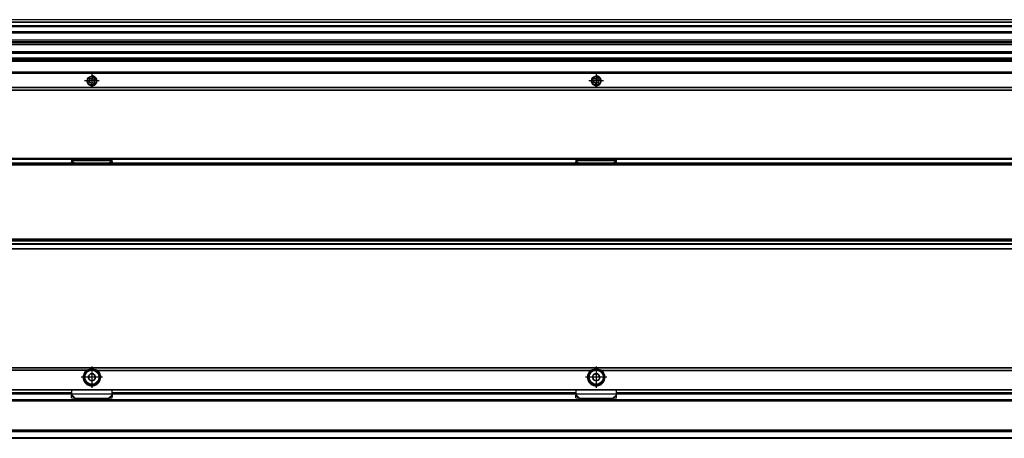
# Model space of a CAD drawing. Header units: millimetres. Extents: x -418 to 2050, y -784 to 1107.
# Tile 41 of 61: x 1301 to 1691, y -51 to 115. Entities that reach past the tile are written whole.
import ezdxf

# ---------------------------------------------------------------- set-up
doc = ezdxf.new("R2010")
doc.units = ezdxf.units.MM
doc.linetypes.add('DOT_CENTER', pattern=[14, 12, -1, 0, -1])
doc.layers.add('1', color=7, linetype='Continuous')

# ---------------------------------------------------------------- blocks, each defined once
blk = doc.blocks.new('SOPORTE_SV2__24', base_point=(552.1, 87.35))
at = {"color": 7, "linetype": 'Continuous'}
for p, q in [((1982.1, 99.49), (645.1, 99.49)), ((1997.1, 94.35), (552.1, 94.35)), ((1328.71, 91.07), (1328.53, 90.88)), ((1328.62, 91.57), (1328.75, 91.35)), ((1328.7, 90.49), (1328.96, 90.48)), ((1329.14, 91.85), (1328.88, 91.91)), ((1329.18, 90.32), (1329.25, 90.06)), ((1329.52, 92.18), (1329.39, 91.96)), ((1329.68, 90.01), (1329.81, 90.24)), ((1330.02, 91.88), (1329.95, 92.13)), ((1330.07, 90.34), (1330.32, 90.28)), ((1330.5, 91.71), (1330.24, 91.71)), ((1330.58, 90.62), (1330.45, 90.85)), ((1330.49, 91.13), (1330.67, 91.31)), ((1528.71, 91.07), (1528.53, 90.88)), ((1528.62, 91.57), (1528.75, 91.35)), ((1528.7, 90.49), (1528.96, 90.48)), ((1529.14, 91.85), (1528.88, 91.91)), ((1529.18, 90.32), (1529.25, 90.06)), ((1529.52, 92.18), (1529.39, 91.96)), ((1529.68, 90.01), (1529.81, 90.24)), ((1530.02, 91.88), (1529.95, 92.13)), ((1530.07, 90.34), (1530.32, 90.28)), ((1530.5, 91.71), (1530.24, 91.71)), ((1530.58, 90.62), (1530.45, 90.85)), ((1530.49, 91.13), (1530.67, 91.31)), ((1997.1, 87.35), (552.1, 87.35))]:
    blk.add_line(p, q, dxfattribs=at)
at = {"color": 3, "linetype": 'Continuous'}
for p, q in [((1982.1, 99.47), (645.1, 99.47)), ((1982.1, 98.88), (645.1, 98.88)), ((1982.1, 98.7), (645.1, 98.7)), ((1997.1, 94.55), (552.1, 94.55)), ((552.1, 94.15), (1997.1, 94.15)), ((1997.1, 88.43), (552.1, 88.43)), ((1997.1, 88.29), (552.1, 88.29)), ((552.1, 87.41), (1997.1, 87.41))]:
    blk.add_line(p, q, dxfattribs=at)
at = {"color": 7, "linetype": 'Continuous'}
for centre, radius in [((1329.6, 91.1), 1.9), ((1329.6, 91.1), 1.65), ((1529.6, 91.1), 1.9), ((1529.6, 91.1), 1.65)]:
    blk.add_circle(centre, radius, dxfattribs=at)
for centre, start, end in [((1328.7, 90.72), 136.1284, 269.4344), ((1328.82, 91.69), 76.5421, 209.4344), ((1328.55, 91.23), 316.1284, 29.4344), ((1328.96, 90.25), 16.1294, 89.4344), ((1329.19, 92.08), 256.5421, 329.8481), ((1329.48, 90.13), 196.1294, 329.4344), ((1329.72, 92.07), 16.1284, 149.8481), ((1330.01, 90.12), 76.1284, 149.4344), ((1330.24, 91.94), 196.1284, 269.4344), ((1330.38, 90.51), 256.1284, 29.4344), ((1330.65, 90.96), 136.1284, 209.4344), ((1330.5, 91.48), 316.1284, 89.4344), ((1528.7, 90.72), 136.1284, 269.4344), ((1528.82, 91.69), 76.5421, 209.4344), ((1528.55, 91.23), 316.1284, 29.4344), ((1528.96, 90.25), 16.1294, 89.4344), ((1529.19, 92.08), 256.5421, 329.8481), ((1529.48, 90.13), 196.1294, 329.4344), ((1529.72, 92.07), 16.1284, 149.8481), ((1530.01, 90.12), 76.1284, 149.4344), ((1530.24, 91.94), 196.1284, 269.4344), ((1530.38, 90.51), 256.1284, 29.4344), ((1530.65, 90.96), 136.1284, 209.4344), ((1530.5, 91.48), 316.1284, 89.4344)]:
    blk.add_arc(centre, 0.233, start, end, dxfattribs=at)
at = {"layer": '1', "color": 2, "linetype": 'DOT_CENTER'}
for p, q in [((1329.6, 94), (1329.6, 88.2)), ((1529.6, 94), (1529.6, 88.2)), ((1332.5, 91.1), (1326.7, 91.1)), ((1532.5, 91.1), (1526.7, 91.1))]:
    blk.add_line(p, q, dxfattribs=at)
at = {"layer": '1', "color": 30, "linetype": 'Continuous'}
for centre in [(1329.6, 91.1), (1529.6, 91.1)]:
    blk.add_arc(centre, 2, 175, 95, dxfattribs=at)
blk = doc.blocks.new('REGLA_SV2-1340__25', base_point=(555.1, 97.35))
at = {"color": 7, "linetype": 'Continuous'}
for p, q in [((1994.1, 115.35), (645.1, 115.35)), ((645.1, 112.81), (1994.1, 112.81)), ((1994.1, 110.38), (645.1, 110.38)), ((645.1, 107.3), (1991.1, 107.3)), ((645.1, 106.64), (1991.1, 106.64)), ((1991.1, 106.35), (645.1, 106.35)), ((1991.1, 106.06), (645.1, 106.06)), ((1991.1, 105.4), (645.1, 105.4)), ((645.1, 102.31), (1994.1, 102.31)), ((1994.1, 99.89), (645.1, 99.89))]:
    blk.add_line(p, q, dxfattribs=at)
at = {"color": 3, "linetype": 'Continuous'}
for p, q in [((1994.1, 115.25), (645.1, 115.25)), ((645.1, 114.53), (1994.1, 114.53)), ((645.1, 114.34), (1994.1, 114.34)), ((645.1, 113.09), (1994.1, 113.09)), ((645.1, 112.61), (1994.1, 112.61)), ((1994.1, 110.58), (645.1, 110.58)), ((645.1, 110.23), (1991.1, 110.23)), ((1991.1, 110.04), (645.1, 110.04)), ((645.1, 102.66), (1991.1, 102.66)), ((1991.1, 102.46), (645.1, 102.46)), ((645.1, 102.11), (1994.1, 102.11)), ((1994.1, 100.09), (645.1, 100.09)), ((1994.1, 99.61), (645.1, 99.61))]:
    blk.add_line(p, q, dxfattribs=at)
blk = doc.blocks.new('REGLA_SV2-1340mm__26', base_point=(552.1, 87.35))
for name, p in [('REGLA_SV2-1340__25', (555.1, 97.35)), ('SOPORTE_SV2__24', (552.1, 87.35))]:
    blk.add_blockref(name, p)
blk = doc.blocks.new('Bottom4', base_point=(639.6, 101.35))
blk.add_blockref('REGLA_SV2-1340mm__26', (552.1, 87.35))
blk = doc.blocks.new('SOPORTE_SV2__29', base_point=(552.1, 24.25))
at = {"color": 7, "linetype": 'Continuous'}
for p, q in [((553.4, 60.35), (1995.8, 60.35)), ((1321.49, 58.92), (1321.6, 59.13)), ((1321.5, 58.45), (1321.49, 58.92)), ((1337.6, 59.52), (1321.6, 59.52)), ((1321.6, 59.3), (1321.6, 59.52)), ((1321.6, 59.13), (1321.6, 59.3)), ((1337.6, 59.3), (1337.6, 59.52)), ((1337.6, 59.13), (1337.6, 59.3)), ((1337.71, 58.92), (1337.6, 59.13)), ((1337.7, 58.45), (1337.71, 58.92)), ((1521.49, 58.92), (1521.6, 59.13)), ((1521.5, 58.45), (1521.49, 58.92)), ((1521.6, 59.3), (1521.6, 59.52)), ((1537.6, 59.52), (1521.6, 59.52)), ((1521.6, 59.13), (1521.6, 59.3)), ((1537.6, 59.3), (1537.6, 59.52)), ((1537.6, 59.13), (1537.6, 59.3)), ((1537.71, 58.92), (1537.6, 59.13)), ((1537.7, 58.45), (1537.71, 58.92)), ((1997.1, 24.25), (645.1, 24.25))]:
    blk.add_line(p, q, dxfattribs=at)
at = {"color": 3, "linetype": 'Continuous'}
for p, q in [((553.53, 59.99), (1995.67, 59.99)), ((1321.49, 58.92), (1322.4, 58.45)), ((1337.6, 59.3), (1321.6, 59.3)), ((1321.6, 59.13), (1322.91, 58.45)), ((1337.6, 59.13), (1336.29, 58.45)), ((1337.71, 58.92), (1336.8, 58.45)), ((1521.49, 58.92), (1522.4, 58.45)), ((1537.6, 59.3), (1521.6, 59.3)), ((1521.6, 59.13), (1522.91, 58.45)), ((1537.6, 59.13), (1536.29, 58.45)), ((1537.71, 58.92), (1536.8, 58.45)), ((1997.1, 26.05), (634.17, 26.05)), ((645.1, 24.45), (1997.1, 24.45))]:
    blk.add_line(p, q, dxfattribs=at)
blk = doc.blocks.new('REGLA_SV2-1340__30', base_point=(552.1, 26.25))
at = {"color": 7, "linetype": 'Continuous'}
for p, q in [((555.1, 57.95), (1994.1, 57.95)), ((1983.64, 58.45), (565.56, 58.45)), ((555.1, 27.54), (1994.1, 27.54)), ((634.37, 26.25), (1982.1, 26.25))]:
    blk.add_line(p, q, dxfattribs=at)
at = {"color": 3, "linetype": 'Continuous'}
for p, q in [((555.1, 57.76), (1994.1, 57.76)), ((1931.29, 58.25), (617.91, 58.25)), ((1994.1, 28.15), (555.1, 28.15)), ((1994.1, 27.98), (555.1, 27.98)), ((555.1, 27.56), (1994.1, 27.56)), ((555.1, 26.45), (1994.1, 26.45))]:
    blk.add_line(p, q, dxfattribs=at)
blk = doc.blocks.new('REGLA_SV2-1340mm__31', base_point=(552.1, 4.15))
for name, p in [('SOPORTE_SV2__29', (552.1, 24.25)), ('REGLA_SV2-1340__30', (552.1, 26.25))]:
    blk.add_blockref(name, p)
blk = doc.blocks.new('Front6', base_point=(639.6, 32.25))
blk.add_blockref('REGLA_SV2-1340mm__31', (552.1, 4.15))
blk = doc.blocks.new('REGLA_SV2-1340__53', base_point=(552.1, -50.85))
at = {"color": 7, "linetype": 'Continuous'}
for p, q in [((1227.6, -32.85), (1321.6, -32.85)), ((1337.6, -32.85), (1521.6, -32.85)), ((1537.6, -32.85), (1721.6, -32.85)), ((1983.93, -35.85), (565.27, -35.85)), ((1983.93, -47.85), (565.27, -47.85)), ((645.1, -50.85), (1994.1, -50.85))]:
    blk.add_line(p, q, dxfattribs=at)
at = {"color": 3, "linetype": 'Continuous'}
for p, q in [((1227.6, -33.12), (1321.6, -33.12)), ((1337.6, -33.12), (1521.6, -33.12)), ((1537.6, -33.12), (1721.6, -33.12)), ((1994.1, -35.58), (555.1, -35.58)), ((1983.64, -36.05), (565.56, -36.05)), ((555.1, -48.12), (1994.1, -48.12)), ((555.1, -50.58), (1994.1, -50.58)), ((1983.64, -47.65), (565.56, -47.65))]:
    blk.add_line(p, q, dxfattribs=at)
blk = doc.blocks.new('SOPORTE_SV2__54', base_point=(552.1, -34.91))
at = {"color": 7, "linetype": 'Continuous'}
for p, q in [((552.1, -22.85), (1997.1, -22.85)), ((1327.61, -24.35), (1327.25, -24.35)), ((1331.95, -24.35), (1331.59, -24.35)), ((1527.61, -24.35), (1527.25, -24.35)), ((1531.95, -24.35), (1531.59, -24.35)), ((553.6, -31.6), (1995.6, -31.6)), ((1227.6, -32.85), (1321.6, -32.85)), ((1321.49, -33.89), (1321.54, -33.72)), ((1321.51, -34.78), (1321.49, -33.89)), ((1321.51, -34.78), (1322.68, -34.91)), ((1321.6, -33.32), (1321.6, -31.6)), ((1321.6, -33.34), (1321.6, -33.32)), ((1321.6, -33.63), (1321.6, -33.34)), ((1322.68, -34.91), (1323.01, -34.84)), ((1323.01, -34.84), (1336.19, -34.84)), ((1336.19, -34.84), (1336.52, -34.91)), ((1336.52, -34.91), (1337.69, -34.78)), ((1337.6, -33.34), (1337.6, -31.6)), ((1337.6, -32.85), (1521.6, -32.85)), ((1337.6, -33.63), (1337.6, -33.34)), ((1337.66, -33.72), (1337.71, -33.89)), ((1337.69, -34.78), (1337.71, -33.89)), ((1521.51, -34.78), (1521.49, -33.89)), ((1521.51, -34.78), (1522.68, -34.91)), ((1521.6, -33.34), (1521.6, -31.6)), ((1521.6, -33.63), (1521.6, -33.34)), ((1522.68, -34.91), (1523.01, -34.84)), ((1523.01, -34.84), (1536.19, -34.84)), ((1536.19, -34.84), (1536.52, -34.91)), ((1536.52, -34.91), (1537.69, -34.78)), ((1537.6, -33.34), (1537.6, -31.6)), ((1537.6, -32.85), (1721.6, -32.85)), ((1537.6, -33.63), (1537.6, -33.34)), ((1537.69, -34.78), (1537.71, -33.89))]:
    blk.add_line(p, q, dxfattribs=at)
at = {"color": 3, "linetype": 'Continuous'}
for p, q in [((1997.1, -22.91), (552.1, -22.91)), ((1327.61, -23.79), (1221.59, -23.79)), ((1327.33, -23.93), (1221.87, -23.93)), ((1331.59, -23.79), (1527.61, -23.79)), ((1331.87, -23.93), (1527.33, -23.93)), ((1531.59, -23.79), (1727.61, -23.79)), ((1531.87, -23.93), (1727.33, -23.93)), ((1329.24, -29.83), (1329.96, -29.83)), ((553.41, -31.4), (1995.8, -31.4)), ((1227.6, -32.65), (1321.6, -32.65)), ((1321.49, -33.89), (1322.68, -34.91)), ((1337.6, -33.34), (1321.6, -33.34)), ((1321.6, -33.63), (1323.01, -34.84)), ((1337.6, -33.63), (1336.19, -34.84)), ((1337.71, -33.89), (1336.52, -34.91)), ((1337.6, -32.65), (1521.6, -32.65)), ((1521.49, -33.89), (1522.68, -34.91)), ((1537.6, -33.34), (1521.6, -33.34)), ((1521.6, -33.63), (1523.01, -34.84)), ((1537.6, -33.63), (1536.19, -34.84)), ((1537.71, -33.89), (1536.52, -34.91)), ((1537.6, -32.65), (1721.6, -32.65))]:
    blk.add_line(p, q, dxfattribs=at)
at = {"color": 7, "linetype": 'Continuous'}
for centre, radius in [((1329.6, -26.6), 3), ((1329.6, -26.6), 0.05), ((1529.6, -26.6), 3), ((1529.6, -26.6), 0.05)]:
    blk.add_circle(centre, radius, dxfattribs=at)
at = {"color": 3, "linetype": 'Continuous'}
for centre in [(1329.6, -26.6), (1529.6, -26.6)]:
    blk.add_circle(centre, 2.8, dxfattribs=at)
at = {"color": 7, "linetype": 'Continuous'}
for centre, radius, start, end in [((1329.6, -26.6), 3.25, 67.3801, 112.6199), ((1529.6, -26.6), 3.25, 67.3801, 112.6199), ((1329.6, -26.6), 3.5, 130.3552, 49.6448), ((1329.6, -26.6), 3.25, 112.6199, 67.3801), ((1329.71, -30.36), 6.9, 101.3553, 107.6968), ((1329.6, -26.6), 1.45, 157.2186, 217.2186), ((1329.6, -26.6), 1.45, 97.6689, 157.2186), ((1329.6, -26.6), 1.3, 171.2763, 203.161), ((1329.6, -26.6), 1.3, 143.161, 171.2763), ((1329.6, -26.6), 1.3, 203.161, 231.2763), ((1329.6, -26.6), 1.3, 111.2763, 143.161), ((1329.6, -26.6), 1.3, 83.161, 111.2763), ((1329.6, -26.6), 1.45, 97.2186, 97.6689), ((1329.6, -26.6), 1.45, 37.2186, 97.2186), ((1329.6, -26.6), 1.3, 51.2763, 83.161), ((1329.6, -26.6), 1.45, 277.2186, 337.2186), ((1329.6, -26.6), 1.3, 23.161, 51.2763), ((1329.6, -26.6), 1.3, 323.161, 351.2763), ((1329.6, -26.6), 1.45, 337.2186, 37.2186), ((1329.6, -26.6), 1.3, 351.2763, 23.161), ((1329.49, -30.36), 6.9, 72.3032, 78.6447), ((1529.6, -26.6), 3.5, 130.3552, 49.6448), ((1529.6, -26.6), 3.25, 112.6199, 67.3801), ((1529.71, -30.36), 6.9, 101.3553, 107.6968), ((1529.6, -26.6), 1.45, 156.9912, 216.9917), ((1529.61, -26.59), 1.45, 97.898, 157.4482), ((1529.6, -26.6), 1.3, 171.2763, 203.161), ((1529.6, -26.6), 1.3, 203.161, 231.2763), ((1529.6, -26.6), 1.3, 111.2763, 143.161), ((1529.6, -26.6), 1.3, 83.161, 111.2763), ((1529.6, -26.6), 1.45, 97.2186, 97.6689), ((1529.6, -26.6), 1.45, 37.2186, 97.2186), ((1529.6, -26.6), 1.3, 51.2763, 83.161), ((1529.6, -26.6), 1.45, 277.2186, 337.2186), ((1529.6, -26.6), 1.3, 23.161, 51.2763), ((1529.6, -26.6), 1.45, 337.2186, 37.2186), ((1529.6, -26.6), 1.3, 351.2763, 23.161), ((1529.49, -30.36), 6.9, 72.3032, 78.6447), ((1329.6, -26.6), 1.45, 217.2186, 277.2186), ((1329.6, -26.6), 1.3, 231.2763, 263.161), ((1329.6, -26.6), 1.3, 291.2763, 323.161), ((1529.6, -26.6), 1.45, 217.2186, 277.2186), ((1529.6, -26.6), 1.3, 231.2763, 263.161), ((1529.6, -26.6), 1.3, 263.161, 291.2763), ((1529.6, -26.6), 1.3, 291.2763, 323.161), ((1320.1, -33.29), 1.51, 343.56, 358.2332), ((1320.1, -33.29), 1.51, 358.2332, 359.1311), ((1339.1, -33.29), 1.51, 180.8689, 181.7675), ((1339.1, -33.29), 1.51, 181.7675, 196.44)]:
    blk.add_arc(centre, radius, start, end, dxfattribs=at)
for points, knots in [([(1327.61, -23.79), (1327.59, -23.8), (1327.54, -23.81), (1327.46, -23.85), (1327.39, -23.89), (1327.35, -23.92), (1327.33, -23.93)], [0, 0, 0, 0, 0.0689839, 0.1547784, 0.2529627, 0.3132512, 0.3132512, 0.3132512, 0.3132512]), ([(1328.26, -26.04), (1328.28, -26.02), (1328.34, -25.99), (1328.41, -25.93), (1328.49, -25.87), (1328.53, -25.84), (1328.56, -25.82)], [0, 0, 0, 0, 0.0759647, 0.1824968, 0.2751566, 0.368097, 0.368097, 0.368097, 0.368097]), ([(1328.32, -26.4), (1328.31, -26.37), (1328.3, -26.31), (1328.29, -26.22), (1328.28, -26.13), (1328.27, -26.07), (1328.26, -26.04)], [0, 0, 0, 0, 0.0936956, 0.1856625, 0.2764057, 0.368069, 0.368069, 0.368069, 0.368069]), ([(1328.45, -27.47), (1328.44, -27.44), (1328.44, -27.38), (1328.43, -27.29), (1328.42, -27.2), (1328.41, -27.14), (1328.4, -27.11)], [0, 0, 0, 0, 0.0916938, 0.1824687, 0.2744051, 0.3680689, 0.3680689, 0.3680689, 0.3680689]), ([(1329.13, -25.39), (1329.15, -25.37), (1329.2, -25.34), (1329.27, -25.28), (1329.34, -25.22), (1329.39, -25.18), (1329.42, -25.16)], [0, 0, 0, 0, 0.0673418, 0.1856625, 0.2623612, 0.3680512, 0.3680512, 0.3680512, 0.3680512]), ([(1329.42, -25.16), (1329.45, -25.17), (1329.5, -25.2), (1329.57, -25.23), (1329.66, -25.27), (1329.72, -25.29), (1329.75, -25.31)], [0, 0, 0, 0, 0.0927985, 0.1824048, 0.2386829, 0.3680673, 0.3680673, 0.3680673, 0.3680673]), ([(1330.41, -25.58), (1330.44, -25.59), (1330.49, -25.62), (1330.58, -25.65), (1330.67, -25.69), (1330.73, -25.71), (1330.75, -25.72)], [0, 0, 0, 0, 0.0781912, 0.1856002, 0.2895252, 0.3680916, 0.3680916, 0.3680916, 0.3680916]), ([(1330.94, -27.16), (1330.91, -27.18), (1330.86, -27.21), (1330.78, -27.27), (1330.71, -27.32), (1330.67, -27.36), (1330.64, -27.38)], [0, 0, 0, 0, 0.1059844, 0.1821302, 0.2742237, 0.3680509, 0.3680509, 0.3680509, 0.3680509]), ([(1330.75, -25.72), (1330.76, -25.75), (1330.76, -25.81), (1330.77, -25.9), (1330.78, -25.99), (1330.79, -26.06), (1330.8, -26.09)], [0, 0, 0, 0, 0.0917297, 0.1825419, 0.2744424, 0.3680689, 0.3680689, 0.3680689, 0.3680689]), ([(1330.88, -26.79), (1330.89, -26.82), (1330.9, -26.88), (1330.91, -26.97), (1330.92, -27.07), (1330.93, -27.13), (1330.94, -27.16)], [0, 0, 0, 0, 0.0761711, 0.1859207, 0.2765324, 0.3680692, 0.3680692, 0.3680692, 0.3680692]), ([(1331.87, -23.93), (1331.84, -23.91), (1331.8, -23.88), (1331.73, -23.84), (1331.66, -23.81), (1331.61, -23.8), (1331.59, -23.79)], [0, 0, 0, 0, 0.089092, 0.1584248, 0.2338218, 0.3132399, 0.3132399, 0.3132399, 0.3132399]), ([(1527.61, -23.79), (1527.59, -23.8), (1527.54, -23.81), (1527.46, -23.85), (1527.39, -23.89), (1527.35, -23.92), (1527.33, -23.93)], [0, 0, 0, 0, 0.0793997, 0.1547809, 0.2529652, 0.3132537, 0.3132537, 0.3132537, 0.3132537]), ([(1528.27, -26.04), (1528.29, -26.02), (1528.34, -25.99), (1528.41, -25.93), (1528.49, -25.87), (1528.54, -25.83), (1528.56, -25.82)], [0, 0, 0, 0, 0.0848071, 0.1790162, 0.2851965, 0.3646164, 0.3646164, 0.3646164, 0.3646164]), ([(1528.32, -26.4), (1528.31, -26.37), (1528.3, -26.31), (1528.29, -26.22), (1528.28, -26.13), (1528.27, -26.07), (1528.27, -26.04)], [0, 0, 0, 0, 0.0936956, 0.1856625, 0.2759889, 0.3646164, 0.3646164, 0.3646164, 0.3646164]), ([(1528.45, -27.47), (1528.44, -27.44), (1528.44, -27.38), (1528.43, -27.29), (1528.42, -27.2), (1528.41, -27.14), (1528.4, -27.11)], [0, 0, 0, 0, 0.0916938, 0.1824687, 0.2744051, 0.3680689, 0.3680689, 0.3680689, 0.3680689]), ([(1529.13, -25.39), (1529.15, -25.37), (1529.2, -25.33), (1529.28, -25.27), (1529.35, -25.22), (1529.4, -25.18), (1529.42, -25.16)], [0, 0, 0, 0, 0.0936956, 0.1856625, 0.2830039, 0.3680794, 0.3680794, 0.3680794, 0.3680794]), ([(1529.42, -25.16), (1529.45, -25.17), (1529.5, -25.2), (1529.58, -25.23), (1529.66, -25.27), (1529.72, -25.29), (1529.75, -25.31)], [0, 0, 0, 0, 0.0916632, 0.1824064, 0.2550487, 0.368069, 0.368069, 0.368069, 0.368069]), ([(1530.41, -25.58), (1530.44, -25.59), (1530.5, -25.62), (1530.59, -25.66), (1530.67, -25.69), (1530.73, -25.71), (1530.75, -25.72)], [0, 0, 0, 0, 0.0868352, 0.1856002, 0.2917554, 0.3680962, 0.3680962, 0.3680962, 0.3680962]), ([(1530.94, -27.16), (1530.91, -27.18), (1530.86, -27.21), (1530.78, -27.27), (1530.71, -27.33), (1530.66, -27.36), (1530.64, -27.38)], [0, 0, 0, 0, 0.1015227, 0.1821352, 0.3024826, 0.3680559, 0.3680559, 0.3680559, 0.3680559]), ([(1530.75, -25.72), (1530.76, -25.75), (1530.76, -25.81), (1530.77, -25.9), (1530.78, -25.99), (1530.79, -26.06), (1530.8, -26.09)], [0, 0, 0, 0, 0.0917297, 0.1825419, 0.2744424, 0.3680689, 0.3680689, 0.3680689, 0.3680689]), ([(1530.88, -26.79), (1530.89, -26.83), (1530.9, -26.89), (1530.91, -26.98), (1530.92, -27.07), (1530.93, -27.13), (1530.94, -27.16)], [0, 0, 0, 0, 0.0938272, 0.1859207, 0.2765324, 0.3680692, 0.3680692, 0.3680692, 0.3680692]), ([(1531.87, -23.93), (1531.85, -23.92), (1531.81, -23.89), (1531.74, -23.85), (1531.66, -23.81), (1531.61, -23.8), (1531.59, -23.79)], [0, 0, 0, 0, 0.0602797, 0.1584387, 0.2338357, 0.3132537, 0.3132537, 0.3132537, 0.3132537]), ([(1328.79, -27.61), (1328.75, -27.6), (1328.7, -27.57), (1328.61, -27.54), (1328.53, -27.5), (1328.47, -27.48), (1328.45, -27.47)], [0, 0, 0, 0, 0.1113206, 0.1856002, 0.2787216, 0.3680433, 0.3680433, 0.3680433, 0.3680433]), ([(1329.78, -28.04), (1329.76, -28.02), (1329.7, -28), (1329.62, -27.96), (1329.53, -27.93), (1329.48, -27.9), (1329.45, -27.89)], [0, 0, 0, 0, 0.090299, 0.1823798, 0.2687161, 0.3680423, 0.3680423, 0.3680423, 0.3680423]), ([(1330.07, -27.81), (1330.05, -27.83), (1330, -27.87), (1329.93, -27.92), (1329.85, -27.98), (1329.81, -28.02), (1329.78, -28.04)], [0, 0, 0, 0, 0.0936265, 0.1855269, 0.2728432, 0.3680639, 0.3680639, 0.3680639, 0.3680639]), ([(1528.79, -27.61), (1528.76, -27.6), (1528.7, -27.57), (1528.61, -27.54), (1528.53, -27.5), (1528.47, -27.48), (1528.45, -27.47)], [0, 0, 0, 0, 0.1021896, 0.1856002, 0.2822739, 0.3680782, 0.3680782, 0.3680782, 0.3680782]), ([(1529.78, -28.04), (1529.76, -28.02), (1529.71, -28), (1529.66, -27.98), (1529.6, -27.95), (1529.55, -27.93), (1529.49, -27.91), (1529.46, -27.89), (1529.45, -27.89)], [0, 0, 0, 0, 0.0891943, 0.1499995, 0.1724827, 0.2679636, 0.3348314, 0.3680392, 0.3680392, 0.3680392, 0.3680392]), ([(1530.07, -27.81), (1530.05, -27.83), (1530, -27.87), (1529.92, -27.92), (1529.85, -27.98), (1529.8, -28.02), (1529.78, -28.04)], [0, 0, 0, 0, 0.0936265, 0.1855269, 0.2887037, 0.3680899, 0.3680899, 0.3680899, 0.3680899]), ([(1321.49, -33.89), (1321.5, -33.87), (1321.52, -33.83), (1321.55, -33.76), (1321.57, -33.7), (1321.59, -33.65), (1321.6, -33.63)], [0, 0, 0, 0, 0.0660342, 0.1356749, 0.2077706, 0.2833141, 0.2833141, 0.2833141, 0.2833141]), ([(1337.71, -33.89), (1337.7, -33.87), (1337.68, -33.83), (1337.65, -33.76), (1337.63, -33.7), (1337.61, -33.65), (1337.6, -33.63)], [0, 0, 0, 0, 0.0660342, 0.1356749, 0.2077706, 0.2833141, 0.2833141, 0.2833141, 0.2833141]), ([(1521.49, -33.89), (1521.5, -33.87), (1521.52, -33.83), (1521.55, -33.76), (1521.57, -33.7), (1521.59, -33.65), (1521.6, -33.63)], [0, 0, 0, 0, 0.0660342, 0.1356749, 0.2077706, 0.2833141, 0.2833141, 0.2833141, 0.2833141]), ([(1537.71, -33.89), (1537.7, -33.87), (1537.68, -33.83), (1537.65, -33.76), (1537.63, -33.7), (1537.61, -33.65), (1537.6, -33.63)], [0, 0, 0, 0, 0.0660342, 0.1356749, 0.2077706, 0.2833141, 0.2833141, 0.2833141, 0.2833141])]:
    blk.add_open_spline(points, degree=3, knots=knots, dxfattribs=at)
at = {"layer": '1', "color": 2, "linetype": 'DOT_CENTER'}
for p, q in [((1329.6, -22.35), (1329.6, -30.85)), ((1529.6, -22.35), (1529.6, -30.85)), ((1333.85, -26.6), (1325.35, -26.6)), ((1533.85, -26.6), (1525.35, -26.6))]:
    blk.add_line(p, q, dxfattribs=at)
blk = doc.blocks.new('REGLA_SV2-1340mm__55', base_point=(552.1, -50.85))
for name, p in [('SOPORTE_SV2__54', (552.1, -34.91)), ('REGLA_SV2-1340__53', (552.1, -50.85))]:
    blk.add_blockref(name, p)
blk = doc.blocks.new('Top4', base_point=(639.6, -36.85))
blk.add_blockref('REGLA_SV2-1340mm__55', (552.1, -50.85))

msp = doc.modelspace()

# ---------------------------------------------------------------- block references
for name, p in [('Bottom4', (639.6, 101.35)), ('Front6', (639.6, 32.25)), ('Top4', (639.6, -36.85))]:
    msp.add_blockref(name, p)

doc.saveas('drawing.dxf')
